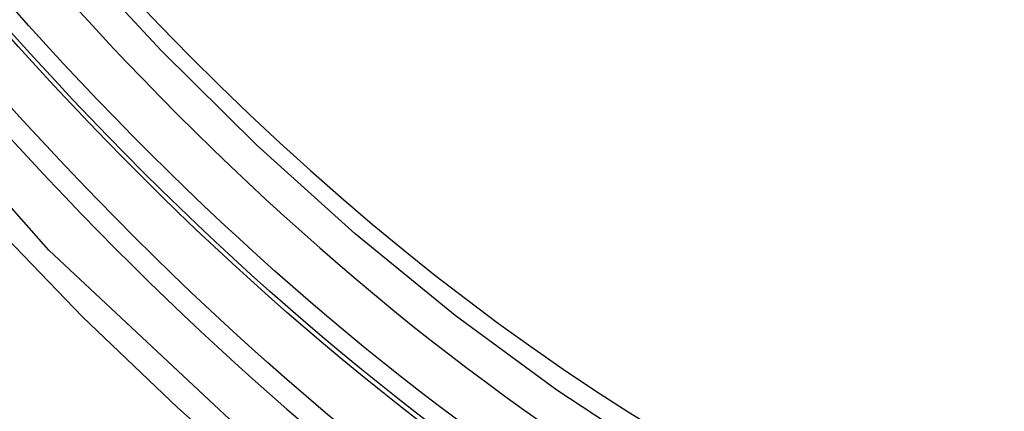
# Model space of a CAD drawing. Header units: inches. Extents: x 19 to 446, y 48 to 210.
# Tile 168 of 256: x 379.307 to 379.4516, y 190.8526 to 190.9101. Entities that reach past the tile are written whole.
import ezdxf

# ---------------------------------------------------------------- set-up
doc = ezdxf.new("R2010")
doc.units = ezdxf.units.IN
doc.header["$MEASUREMENT"] = 0
doc.layers.add('Visible Edges(ANSI)', color=7, linetype='Continuous', lineweight=25)
doc.layers.add('Visible Tangent Edges(ANSI)', color=7, linetype='Continuous', lineweight=25)

msp = doc.modelspace()

# ---------------------------------------------------------------- linework, layer by layer
at = {"layer": 'Visible Edges(ANSI)', "flags": 128}
msp.add_lwpolyline([(379.57092, 190.8264), (379.55905, 190.82046), (379.54649, 190.81592), (379.53332, 190.81279), (379.51965, 190.81107), (379.50556, 190.81077), (379.49113, 190.81187), (379.47642, 190.81432), (379.4615, 190.8181), (379.44643, 190.82319), (379.43128, 190.82953), (379.4161, 190.8371), (379.40095, 190.84584), (379.3859, 190.85572), (379.371, 190.86669), (379.35631, 190.87869), (379.34189, 190.89168), (379.32781, 190.90559), (379.31413, 190.92035)], dxfattribs=at)
at = {"layer": 'Visible Edges(ANSI)'}
msp.add_ellipse((379.40712, 191.09324), major_axis=(0.15748, -0.27276), ratio=0.57735, start_param=2.363977, end_param=7.060801, dxfattribs=at)
msp.add_ellipse((379.40364, 191.09123), major_axis=(0.15994, -0.27703), ratio=0.57735, dxfattribs=at)
at = {"layer": 'Visible Tangent Edges(ANSI)', "flags": 128}
for points in [[(379.65207, 190.94603), (379.64915, 190.90482), (379.64074, 190.86778), (379.62699, 190.83566), (379.60825, 190.80925), (379.585, 190.78918), (379.55777, 190.77593), (379.52707, 190.76968), (379.49348, 190.77059), (379.4579, 190.77863), (379.42104, 190.79362), (379.38374, 190.81526), (379.34694, 190.84297), (379.3113, 190.87628), (379.27773, 190.91436)], [(379.2764, 190.91095), (379.2893, 190.89548), (379.30261, 190.88066), (379.31627, 190.86653), (379.33023, 190.85315), (379.34441, 190.8406), (379.35876, 190.82891), (379.37326, 190.8181), (379.38786, 190.8082), (379.40253, 190.79924), (379.41722, 190.79125), (379.43184, 190.7843), (379.44634, 190.77838), (379.46068, 190.77353), (379.47482, 190.76974), (379.4887, 190.76703), (379.50229, 190.76541), (379.51555, 190.7649), (379.52841, 190.76548), (379.54082, 190.76716), (379.55273, 190.76992), (379.56413, 190.77374)]]:
    msp.add_lwpolyline(points, dxfattribs=at)
at = {"layer": 'Visible Tangent Edges(ANSI)'}
for centre, major_axis, start_param, end_param in [((379.40612, 191.09267), (-0.17318, 0.29996), 5.05527, 10.652693), ((379.40607, 191.09264), (0.15059, -0.26083), 4.097754, 6.89782)]:
    msp.add_ellipse(centre, major_axis=major_axis, ratio=0.57735, start_param=start_param, end_param=end_param, dxfattribs=at)
for centre, major_axis in [((379.40671, 191.09301), (-0.17111, 0.29637)), ((379.40374, 191.09129), (0.1627, -0.2818)), ((379.40364, 191.09123), (-0.1621, 0.28076))]:
    msp.add_ellipse(centre, major_axis=major_axis, ratio=0.57735, dxfattribs=at)

doc.saveas('drawing.dxf')
